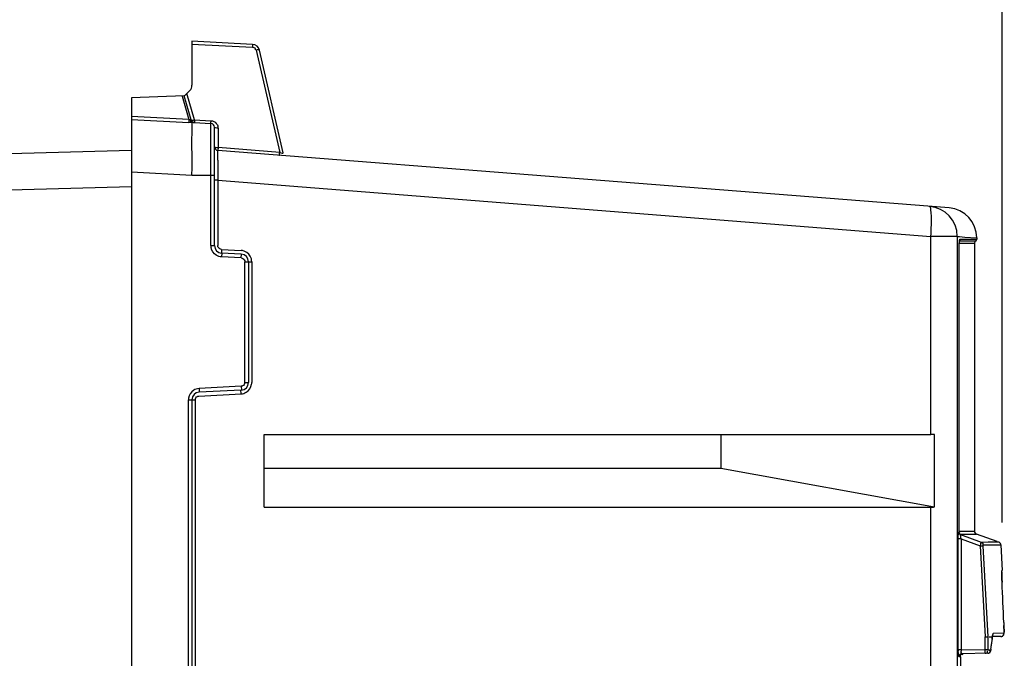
# Model space of a CAD drawing. Header units: inches. Extents: x 0 to 117, y 0 to 83.
# Tile 23 of 70: x 52.72 to 57.87, y 50.14 to 53.48. Entities that reach past the tile are written whole.
import ezdxf

# ---------------------------------------------------------------- set-up
doc = ezdxf.new("R2010")
doc.units = ezdxf.units.IN
doc.header["$LTSCALE"] = 6.431102
doc.header["$MEASUREMENT"] = 0
doc.layers.get('0').update_dxf_attribs({"linetype": 'CONTINUOUS'})
doc.styles.get("Standard").update_dxf_attribs({"font": 'txt', "width": 0.8})
doc.dimstyles.new('DIMSTYLE_2', dxfattribs={"dimtxt": 0.78125, "dimasz": 0.7, "dimexe": 0.18, "dimexo": 0.0625, "dimgap": 0.09, "dimtad": 1, "dimdec": 0, "dimzin": 4, "dimdsep": 46, "dimtxsty": 'STANDARD', "dimblk": '_FILLED', "dimblk1": '_FILLED', "dimblk2": '_FILLED', "dimcen": 0.09, "dimadec": 0, "dimazin": 0, "dimtfac": 1, "dimtdec": 0, "dimtofl": 0, "dimtmove": 0, "dimatfit": 3, "dimldrblk": '_FILLED', "dimfxl": 1, "dimtolj": 1, "dimtzin": 4, "dimarcsym": 0})

# ---------------------------------------------------------------- blocks, each defined once
blk = doc.blocks.new('_FILLED')
at = {"color": 0, "linetype": 'BYBLOCK'}
blk.add_solid([(0, 0), (-1, 0.1429), (-1, -0.1429)], dxfattribs=at)
blk = doc.blocks.new('*D18')
at = {"color": 7, "linetype": 'CONTINUOUS'}
for p, q in [((47.568, 52.7608), (47.568, 58.9249)), ((57.8568, 50.8477), (57.8568, 58.9249)), ((47.568, 58.5499), (52.7124, 58.5499)), ((57.8568, 58.5499), (52.7124, 58.5499))]:
    blk.add_line(p, q, dxfattribs=at)
at = {"color": 7, "linetype": 'CONTINUOUS', "xscale": 0.7, "yscale": 0.7, "zscale": 0.7, "rotation": 180}
blk.add_blockref('_FILLED', (47.568, 58.5499), dxfattribs=at)
at = {"color": 7, "linetype": 'CONTINUOUS', "xscale": 0.7, "yscale": 0.7, "zscale": 0.7}
blk.add_blockref('_FILLED', (57.8568, 58.5499), dxfattribs=at)
at = {"color": 7, "linetype": 'CONTINUOUS', "insert": (52.7124, 59.5264), "char_height": 0.78125, "width": 1.875, "attachment_point": 2, "line_spacing_factor": 0.9}
blk.add_mtext('261', dxfattribs=at)

msp = doc.modelspace()

# ---------------------------------------------------------------- linework, layer by layer
at = {"color": 7, "linetype": 'CONTINUOUS'}
for p, q in [((53.6192, 53.3662), (53.6192, 53.136)), ((53.9363, 53.3496), (53.6192, 53.3662)), ((53.6192, 53.3516), (53.9363, 53.335)), ((53.9544, 53.3198), (54.0781, 52.7842)), ((54.0966, 52.782), (53.9726, 53.3191)), ((53.5795, 53.0801), (53.6076, 53.1082)), ((53.5792, 53.0798), (53.3034, 53.0701)), ((53.3034, 53.0701), (53.3034, 27.2118)), ((53.5681, 53.0794), (53.6036, 52.956)), ((53.6153, 52.9545), (53.5792, 53.0798)), ((53.6332, 52.9548), (53.5932, 53.0937)), ((53.3701, 52.9686), (53.3034, 52.9722)), ((53.3035, 52.9575), (53.37, 52.954)), ((53.37, 52.954), (53.5363, 52.9451)), ((53.5369, 52.9597), (53.3701, 52.9686)), ((53.5363, 52.9451), (53.5695, 52.9433)), ((53.5702, 52.9578), (53.5369, 52.9597)), ((53.6036, 52.956), (53.5702, 52.9578)), ((53.6036, 52.956), (53.6028, 52.9415)), ((53.6332, 52.9548), (53.7186, 52.9504)), ((53.5695, 52.9433), (53.6028, 52.9415)), ((53.6301, 52.9404), (53.6195, 52.9408)), ((53.63, 52.9404), (53.7186, 52.9358)), ((53.7186, 52.2967), (53.7186, 52.9358)), ((53.7373, 52.2967), (53.7373, 52.9161)), ((53.7559, 52.911), (53.7559, 52.8095)), ((53.3034, 52.7945), (47.5967, 52.6451)), ((57.5791, 52.4941), (53.7554, 52.795)), ((54.0781, 52.7842), (53.7559, 52.8095)), ((53.3034, 52.6823), (53.6192, 52.6658)), ((53.6192, 52.6658), (53.7373, 52.6658)), ((53.7546, 52.6386), (53.7373, 52.6386)), ((53.7546, 52.6386), (53.7546, 52.2967)), ((53.7546, 52.6386), (57.484, 52.3451)), ((50.9709, 52.5443), (53.3034, 52.6054)), ((57.484, 51.3091), (57.484, 52.3451)), ((57.6223, 52.3451), (57.484, 52.3451)), ((57.6223, 52.3451), (57.6223, 27.5811)), ((57.6223, 52.345), (57.6341, 52.3441)), ((57.6341, 52.3441), (57.6625, 52.3419)), ((57.6358, 52.3297), (57.6365, 52.3304)), ((57.6365, 52.3304), (57.7243, 52.3304)), ((57.6625, 52.3419), (57.723, 52.3372)), ((57.723, 52.3372), (57.7243, 52.3371)), ((57.7243, 52.3379), (57.7243, 52.3304)), ((53.7186, 52.2967), (53.7373, 52.2967)), ((53.7732, 52.277), (53.8758, 52.2717)), ((57.6326, 50.7976), (57.6326, 52.2997)), ((57.6327, 52.2997), (57.6326, 52.2997)), ((57.7125, 52.3077), (57.6327, 52.3077)), ((57.7192, 52.3207), (57.6345, 52.3207)), ((57.7125, 52.3077), (57.7125, 50.802)), ((53.8771, 52.252), (53.7746, 52.2574)), ((53.8771, 52.2323), (53.7746, 52.2377)), ((53.8958, 51.5803), (53.8958, 52.2127)), ((53.8958, 52.2127), (53.9317, 52.2127)), ((53.9144, 52.2127), (53.9144, 51.5803)), ((53.9317, 52.2127), (53.9317, 51.5803)), ((53.8771, 51.5607), (53.6565, 51.5491)), ((53.8958, 51.5803), (53.9144, 51.5803)), ((53.6551, 51.5098), (53.8758, 51.5213)), ((53.8771, 51.541), (53.6565, 51.5294)), ((53.6005, 28.8456), (53.6005, 51.4901)), ((53.6005, 51.4901), (53.6365, 51.4901)), ((53.6192, 51.4901), (53.6192, 28.8456)), ((53.6365, 51.4901), (53.6365, 28.8456)), ((53.9964, 50.9274), (53.9964, 51.3091)), ((53.9964, 51.3091), (57.484, 51.3091)), ((56.3857, 51.307), (53.9964, 51.307)), ((57.5035, 51.3091), (56.3857, 51.307)), ((56.3857, 51.307), (56.3857, 51.1319)), ((57.5035, 50.9295), (57.5035, 51.3091)), ((53.9964, 51.1319), (56.3857, 51.1319)), ((56.3857, 51.1319), (57.5035, 50.9295)), ((53.9964, 50.9274), (57.484, 50.9274)), ((57.484, 49.9296), (57.484, 50.9274)), ((57.6316, 50.7976), (57.6326, 50.7976)), ((57.6327, 50.802), (57.7125, 50.802)), ((57.6371, 50.7872), (57.669, 50.7872)), ((57.7483, 50.7441), (57.6418, 50.7829)), ((57.669, 50.7872), (57.7217, 50.7873)), ((57.7217, 50.7873), (57.7229, 50.7873)), ((57.8309, 50.7479), (57.7228, 50.7873)), ((57.6271, 50.1811), (57.6271, 50.7618)), ((57.6425, 50.7618), (57.6271, 50.7618)), ((57.6425, 50.7618), (57.6425, 50.1811)), ((57.6425, 50.7618), (57.7429, 50.7253)), ((57.7844, 50.7443), (57.7483, 50.7441)), ((57.7586, 50.7306), (57.8502, 50.7306)), ((57.8297, 50.7446), (57.7844, 50.7443)), ((57.8399, 50.7447), (57.8297, 50.7446)), ((57.8502, 50.7306), (57.8572, 50.5973)), ((57.7429, 50.7253), (57.7582, 50.7261)), ((57.7429, 50.7253), (57.7681, 50.2496)), ((57.7834, 50.25), (57.7582, 50.7261)), ((57.8552, 50.5835), (57.8552, 50.5865)), ((57.8553, 50.5801), (57.8552, 50.5835)), ((57.8554, 50.5741), (57.8553, 50.5801)), ((57.8554, 50.5973), (57.8571, 50.5973)), ((57.8556, 50.5671), (57.8554, 50.5741)), ((57.8558, 50.5619), (57.8556, 50.5671)), ((57.8562, 50.5503), (57.8558, 50.5619)), ((57.8568, 50.5351), (57.8562, 50.5503)), ((57.8568, 50.5351), (57.8568, 50.5352)), ((57.8656, 50.3239), (57.8662, 50.3097)), ((57.8663, 50.2682), (57.8108, 50.2673)), ((57.8662, 50.3095), (57.8662, 50.3097)), ((57.8665, 50.3033), (57.8662, 50.3095)), ((57.8667, 50.2954), (57.8665, 50.3033)), ((57.7681, 50.2496), (57.7808, 50.25)), ((57.7681, 50.1833), (57.7681, 50.2496)), ((57.7834, 50.1833), (57.7834, 50.25)), ((57.7887, 50.25), (57.8058, 50.25)), ((57.8021, 50.2199), (57.8014, 50.2134)), ((57.8044, 50.2394), (57.8021, 50.2199)), ((57.8508, 50.2517), (57.8042, 50.2509)), ((57.8053, 50.2467), (57.8044, 50.2393)), ((57.8044, 50.2376), (57.8044, 50.2394)), ((57.8057, 50.2472), (57.8058, 50.2478)), ((57.8058, 50.2478), (57.8058, 50.25)), ((57.6425, 50.1811), (57.6271, 50.1811)), ((57.6425, 50.1811), (57.7681, 50.1833)), ((57.7818, 50.1639), (57.6472, 50.1615)), ((57.7681, 50.1833), (57.7834, 50.1833)), ((57.7973, 50.1796), (57.7839, 50.1794)), ((57.7945, 50.177), (57.7933, 50.1782)), ((57.7982, 50.1866), (57.7973, 50.1796)), ((57.6388, 50.1458), (57.6326, 50.1458)), ((57.6388, 50.1459), (57.6388, 45.0828))]:
    msp.add_line(p, q, dxfattribs=at)
for points in [[(53.6106, 52.9534), (53.6098, 52.9536), (53.6091, 52.9538), (53.6084, 52.954), (53.6076, 52.9543), (53.6068, 52.9546), (53.606, 52.9549), (53.6052, 52.9552), (53.6044, 52.9556), (53.6036, 52.956)], [(53.6145, 52.9532), (53.6142, 52.9531), (53.6139, 52.9531), (53.6135, 52.9531), (53.6131, 52.9531), (53.6126, 52.9531), (53.6122, 52.9531), (53.6116, 52.9532), (53.6111, 52.9533), (53.6106, 52.9534)], [(53.6153, 52.9545), (53.6153, 52.9543), (53.6153, 52.9541), (53.6153, 52.9539), (53.6153, 52.9537), (53.6152, 52.9536), (53.6151, 52.9535), (53.6149, 52.9534), (53.6147, 52.9533), (53.6145, 52.9532)], [(57.6327, 52.2997), (57.6327, 52.3026), (57.6328, 52.3056), (57.6329, 52.3085), (57.633, 52.3113), (57.6332, 52.3138), (57.6333, 52.3162), (57.6335, 52.3183), (57.6338, 52.3201), (57.634, 52.3217), (57.6342, 52.323), (57.6344, 52.3239), (57.6345, 52.3244)], [(57.6341, 50.7912), (57.6334, 50.7929), (57.6329, 50.7949), (57.6327, 50.7969), (57.6327, 50.7977)], [(57.64, 50.7846), (57.6397, 50.7847), (57.6389, 50.7852), (57.638, 50.786), (57.637, 50.7869), (57.6359, 50.7881), (57.635, 50.7896), (57.6341, 50.7912)], [(57.6418, 50.7829), (57.6419, 50.7829), (57.6419, 50.7829), (57.6421, 50.7829), (57.6422, 50.7829), (57.6424, 50.7828)], [(57.7582, 50.7261), (57.7582, 50.7268), (57.7582, 50.7275), (57.7582, 50.7281), (57.7582, 50.7286), (57.7582, 50.7291), (57.7583, 50.7296), (57.7583, 50.7299), (57.7585, 50.7303), (57.7586, 50.7306)], [(57.8502, 50.7306), (57.85, 50.7322), (57.8495, 50.7344), (57.8487, 50.7364), (57.8477, 50.7382), (57.8465, 50.7399), (57.8452, 50.7413), (57.8438, 50.7425), (57.8423, 50.7435), (57.8407, 50.7442), (57.8398, 50.7446)], [(57.8552, 50.5865), (57.8552, 50.589), (57.8552, 50.5901), (57.8552, 50.591), (57.8552, 50.5919), (57.8552, 50.5927), (57.8552, 50.5933), (57.8552, 50.5938), (57.8552, 50.5941)], [(57.8508, 50.2517), (57.8537, 50.252), (57.8569, 50.253), (57.8597, 50.2546), (57.862, 50.2566), (57.8638, 50.2588), (57.865, 50.261), (57.8658, 50.2629), (57.8662, 50.2646), (57.8665, 50.2661), (57.8667, 50.2675), (57.8668, 50.2688), (57.8669, 50.2702), (57.8669, 50.2717), (57.867, 50.2734), (57.867, 50.2753), (57.867, 50.2775), (57.867, 50.2798)], [(57.867, 50.2798), (57.867, 50.2824), (57.867, 50.2853), (57.8669, 50.2884), (57.8667, 50.2954)], [(57.8044, 50.2376), (57.8045, 50.2383), (57.8049, 50.2418), (57.8054, 50.2451), (57.8057, 50.2472)], [(57.8058, 50.2478), (57.8059, 50.2489), (57.8063, 50.2516), (57.8066, 50.2539), (57.8069, 50.2557), (57.8073, 50.257), (57.8073, 50.2574)], [(57.7818, 50.1639), (57.7835, 50.164), (57.7855, 50.1644), (57.7874, 50.165), (57.7892, 50.1659), (57.7909, 50.167), (57.7924, 50.1682), (57.7936, 50.1696), (57.7947, 50.171), (57.7956, 50.1725), (57.7963, 50.174), (57.7968, 50.1754), (57.7971, 50.1769), (57.7972, 50.1775)], [(57.7839, 50.1794), (57.7838, 50.1794), (57.7838, 50.1796), (57.7837, 50.1799), (57.7836, 50.1803), (57.7835, 50.1807), (57.7835, 50.1813), (57.7835, 50.1819), (57.7834, 50.1826), (57.7834, 50.1833)], [(57.6384, 50.1585), (57.6402, 50.1597), (57.6421, 50.1606), (57.6442, 50.1612), (57.6464, 50.1615), (57.6472, 50.1615)]]:
    msp.add_lwpolyline(points, dxfattribs=at)
for centre, radius, start, end in [((53.9342, 53.3103), 0.0394, 13, 87), ((53.5798, 53.136), 0.0394, 315, 360), ((53.6342, 52.9599), 0.0197, 196.0648, 267), ((54.08, 52.9353), 0.3617, 177.6109, 178.4132), ((53.7176, 52.9161), 0.0197, 0.0179, 87), ((53.7169, 52.911), 0.039, 0.0604, 10.834), ((53.757, 52.8146), 0.0197, 180, 265.5), ((58.0596, 52.7266), 4.3055, 179.7687, 179.9756), ((63.0143, 52.726), 9.2602, 179.98503, 180.19407), ((61.1971, 52.714), 7.443, 180.14921, 180.43473), ((57.7722, 52.6893), 4.018, 180.4533, 180.7237), ((57.4648, 52.3451), 0.1575, 0, 85.5), ((57.5668, 52.3371), 0.1575, 359.9918, 85.5002), ((57.7125, 52.3304), 0.0118, 304.8502, 360), ((53.7771, 52.2967), 0.0585, 180.0225, 187.5448), ((53.7766, 52.2967), 0.0394, 180, 267), ((57.7282, 52.3077), 0.0157, 124.8497, 180), ((53.8727, 52.213), 0.0587, 79.3658, 86.9662), ((53.8751, 52.2127), 0.0394, 0, 87), ((53.8751, 51.5803), 0.0394, 273, 360), ((53.8731, 51.5804), 0.0587, 351.5931, 359.9587), ((53.6585, 51.4901), 0.0394, 93, 180), ((53.6591, 51.4901), 0.0586, 172.379, 179.9644), ((57.4875, 47.6547), 3.6544, 89.7526, 90.0545), ((57.7282, 50.802), 0.0157, 180, 249.984), ((59.9305, 50.6305), 2.0759, 181.7542, 182.0186), ((60.6764, 50.657), 2.8223, 182.0225, 182.4728), ((-26.9578, 46.878), 84.8935, 2.326326, 2.469104), ((58.0104, 50.2193), 0.2069, 171.4391, 172.3773), ((57.9644, 50.2338), 0.1595, 172.8069, 174.1506), ((57.8847, 50.1811), 0.2576, 180.0048, 181.4855), ((57.7164, 50.1801), 0.0739, 179.1955, 184.4286), ((47.1187, 51.4753), 10.7569, 353.11942, 353.2629)]:
    msp.add_arc(centre, radius, start, end, dxfattribs=at)
msp.add_ellipse((57.4648, 51.2001), major_axis=(-0.0284, 0.2723), ratio=0.568868, start_param=-3.200908, end_param=-3.074864, dxfattribs=at)
for points, knots in [([(53.9363, 53.3496), (53.9376, 53.3495), (53.9351, 53.3417), (53.9364, 53.3385), (53.9363, 53.335)], [0, 0, 0, 0, 0.278323, 1, 1, 1, 1]), ([(53.9363, 53.335), (53.9401, 53.3348), (53.9484, 53.3343), (53.9514, 53.3249), (53.9499, 53.3219)], [0, 0, 0, 0, 0.534796, 1, 1, 1, 1]), ([(53.9726, 53.3191), (53.9721, 53.321), (53.9635, 53.3212), (53.9585, 53.3206), (53.9544, 53.3198)], [0, 0, 0, 0, 0.320133, 1, 1, 1, 1]), ([(53.6105, 52.9534), (53.6111, 52.9504), (53.6116, 52.9466), (53.6155, 52.9418), (53.6177, 52.9434), (53.6184, 52.9442)], [0, 0, 0, 0, 0.594556, 0.789827, 1, 1, 1, 1]), ([(53.6145, 52.9532), (53.6156, 52.95), (53.6173, 52.9431), (53.6257, 52.9422), (53.628, 52.9439)], [0, 0, 0, 0, 0.540335, 1, 1, 1, 1]), ([(53.6153, 52.9545), (53.6158, 52.9526), (53.6243, 52.953), (53.6292, 52.9537), (53.6332, 52.9548)], [0, 0, 0, 0, 0.317511, 1, 1, 1, 1]), ([(53.6332, 52.9548), (53.633, 52.9514), (53.6343, 52.9481), (53.6318, 52.9403), (53.6332, 52.9403)], [0, 0, 0, 0, 0.71423, 1, 1, 1, 1]), ([(53.7186, 52.9358), (53.7178, 52.9358), (53.7192, 52.9409), (53.7184, 52.943), (53.7184, 52.9453)], [0, 0, 0, 0, 0.262346, 1, 1, 1, 1]), ([(53.6192, 52.6658), (53.6198, 52.6993), (53.6207, 52.7618), (53.6177, 52.8533), (53.6216, 52.9113), (53.6196, 52.9402)], [0, 0, 0, 0, 0.366906, 0.682972, 1, 1, 1, 1]), ([(53.7559, 52.911), (53.7515, 52.9112), (53.7461, 52.9115), (53.7373, 52.914), (53.7373, 52.9161)], [0, 0, 0, 0, 0.673939, 1, 1, 1, 1]), ([(53.7373, 52.8146), (53.7373, 52.8125), (53.7461, 52.8101), (53.7515, 52.8096), (53.7559, 52.8095)], [0, 0, 0, 0, 0.324295, 1, 1, 1, 1]), ([(53.7559, 52.8095), (53.7557, 52.8061), (53.7569, 52.8028), (53.754, 52.7951), (53.7554, 52.795)], [0, 0, 0, 0, 0.71405, 1, 1, 1, 1]), ([(53.7542, 52.744), (53.7542, 52.7512), (53.7546, 52.7633), (53.7539, 52.7807), (53.7558, 52.7878), (53.7543, 52.7951), (53.7554, 52.795)], [0, 0, 0, 0, 0.424098, 0.740335, 0.934275, 1, 1, 1, 1]), ([(54.0775, 52.7696), (54.0789, 52.7695), (54.0752, 52.7777), (54.0778, 52.7807), (54.0781, 52.7842)], [0, 0, 0, 0, 0.278643, 1, 1, 1, 1]), ([(54.0781, 52.7842), (54.0824, 52.7827), (54.0859, 52.7813), (54.097, 52.7803), (54.0966, 52.782)], [0, 0, 0, 0, 0.727539, 1, 1, 1, 1]), ([(57.484, 52.3451), (57.4855, 52.365), (57.4875, 52.4011), (57.4879, 52.452), (57.485, 52.4796), (57.4818, 52.5017), (57.4771, 52.5021)], [0, 0, 0, 0, 0.376738, 0.696355, 0.912446, 1, 1, 1, 1]), ([(57.6326, 52.2997), (57.6326, 52.3062), (57.6334, 52.316), (57.6339, 52.3267), (57.6358, 52.3297)], [0, 0, 0, 0, 0.646942, 1, 1, 1, 1]), ([(57.6365, 52.3304), (57.6365, 52.3292), (57.6361, 52.3268), (57.635, 52.3246), (57.6343, 52.3236)], [0, 0, 0, 0, 0.493344, 1, 1, 1, 1]), ([(53.7732, 52.277), (53.773, 52.2724), (53.7739, 52.2678), (53.7726, 52.2575), (53.7746, 52.2574)], [0, 0, 0, 0, 0.698871, 1, 1, 1, 1]), ([(53.7746, 52.2574), (53.7765, 52.2573), (53.7732, 52.2467), (53.7748, 52.2423), (53.7746, 52.2377)], [0, 0, 0, 0, 0.293944, 1, 1, 1, 1]), ([(53.8771, 52.2323), (53.8774, 52.237), (53.8758, 52.2414), (53.8791, 52.2519), (53.8771, 52.252)], [0, 0, 0, 0, 0.705499, 1, 1, 1, 1]), ([(53.8771, 51.5607), (53.8774, 51.556), (53.8758, 51.5517), (53.8791, 51.5411), (53.8771, 51.541)], [0, 0, 0, 0, 0.705767, 1, 1, 1, 1]), ([(53.8841, 51.5624), (53.883, 51.5619), (53.8807, 51.5611), (53.8783, 51.5607), (53.8771, 51.5607)], [0, 0, 0, 0, 0.502046, 1, 1, 1, 1]), ([(53.6478, 51.508), (53.6489, 51.5085), (53.6513, 51.5093), (53.6539, 51.5097), (53.6551, 51.5098)], [0, 0, 0, 0, 0.502177, 1, 1, 1, 1]), ([(53.6565, 51.5491), (53.6567, 51.5445), (53.6551, 51.5401), (53.6584, 51.5295), (53.6565, 51.5294)], [0, 0, 0, 0, 0.705499, 1, 1, 1, 1]), ([(53.8758, 51.5213), (53.8755, 51.526), (53.8765, 51.5306), (53.8751, 51.5409), (53.8771, 51.541)], [0, 0, 0, 0, 0.698871, 1, 1, 1, 1]), ([(57.6271, 50.7618), (57.6271, 50.7694), (57.6282, 50.7808), (57.6284, 50.7935), (57.6308, 50.797)], [0, 0, 0, 0, 0.63803, 1, 1, 1, 1]), ([(57.6308, 50.797), (57.6309, 50.7972), (57.6311, 50.7975), (57.6314, 50.7976), (57.6316, 50.7976)], [0, 0, 0, 0, 0.584396, 1, 1, 1, 1]), ([(57.6418, 50.7829), (57.6391, 50.7839), (57.6332, 50.786), (57.6328, 50.7933), (57.6344, 50.7954)], [0, 0, 0, 0, 0.52242, 1, 1, 1, 1]), ([(57.6428, 50.7829), (57.6401, 50.7839), (57.6342, 50.786), (57.6338, 50.7933), (57.6354, 50.7954)], [0, 0, 0, 0, 0.522439, 1, 1, 1, 1]), ([(57.6425, 50.7618), (57.6412, 50.7666), (57.6406, 50.771), (57.6396, 50.7832), (57.6418, 50.7829)], [0, 0, 0, 0, 0.691014, 1, 1, 1, 1]), ([(57.7429, 50.7253), (57.7435, 50.7276), (57.7456, 50.7337), (57.7459, 50.7407), (57.7483, 50.7441)], [0, 0, 0, 0, 0.372196, 1, 1, 1, 1]), ([(57.7483, 50.7441), (57.7509, 50.7431), (57.7565, 50.7412), (57.7571, 50.7342), (57.7557, 50.7321)], [0, 0, 0, 0, 0.519855, 1, 1, 1, 1]), ([(57.8554, 50.5973), (57.8539, 50.5952), (57.8568, 50.5838), (57.8554, 50.5744), (57.8556, 50.567)], [0, 0, 0, 0, 0.26205, 1, 1, 1, 1]), ([(57.8108, 50.2673), (57.8094, 50.2673), (57.8072, 50.2611), (57.8067, 50.2572), (57.8062, 50.2538)], [0, 0, 0, 0, 0.291031, 1, 1, 1, 1]), ([(57.8662, 50.3097), (57.8664, 50.3047), (57.8665, 50.2911), (57.8684, 50.2773), (57.8666, 50.2689)], [0, 0, 0, 0, 0.367825, 1, 1, 1, 1]), ([(57.8079, 50.2557), (57.8086, 50.2567), (57.8095, 50.2598), (57.8077, 50.2624), (57.8066, 50.2636)], [0, 0, 0, 0, 0.425096, 1, 1, 1, 1]), ([(57.8508, 50.2517), (57.8518, 50.2517), (57.8537, 50.2519), (57.8556, 50.2523), (57.8566, 50.2526)], [0, 0, 0, 0, 0.476741, 1, 1, 1, 1]), ([(57.8566, 50.2526), (57.8573, 50.2528), (57.8588, 50.2534), (57.8602, 50.2541), (57.8609, 50.2545)], [0, 0, 0, 0, 0.50929, 1, 1, 1, 1]), ([(57.8609, 50.2545), (57.8624, 50.2554), (57.8657, 50.2587), (57.8635, 50.263), (57.8621, 50.2645)], [0, 0, 0, 0, 0.460625, 1, 1, 1, 1]), ([(57.6318, 50.1458), (57.6289, 50.1458), (57.629, 50.1608), (57.6274, 50.1676), (57.6272, 50.1745)], [0, 0, 0, 0, 0.292465, 1, 1, 1, 1]), ([(57.6472, 50.1615), (57.6466, 50.1615), (57.6426, 50.165), (57.643, 50.1703), (57.6427, 50.1744)], [0, 0, 0, 0, 0.11945, 1, 1, 1, 1]), ([(57.7686, 50.1636), (57.7681, 50.1636), (57.769, 50.1667), (57.7675, 50.1717), (57.7681, 50.1787), (57.7681, 50.1833)], [0, 0, 0, 0, 0.076196, 0.292598, 1, 1, 1, 1]), ([(57.7686, 50.1636), (57.7722, 50.1637), (57.7804, 50.1641), (57.7817, 50.1736), (57.7798, 50.1761)], [0, 0, 0, 0, 0.540108, 1, 1, 1, 1]), ([(57.7818, 50.1639), (57.7826, 50.1639), (57.7842, 50.164), (57.7859, 50.1643), (57.7867, 50.1646)], [0, 0, 0, 0, 0.478038, 1, 1, 1, 1]), ([(57.7867, 50.1646), (57.7894, 50.1652), (57.7957, 50.1671), (57.7946, 50.1743), (57.793, 50.1763)], [0, 0, 0, 0, 0.515335, 1, 1, 1, 1]), ([(57.6379, 50.1591), (57.6363, 50.1582), (57.6327, 50.1552), (57.6345, 50.1506), (57.6358, 50.149)], [0, 0, 0, 0, 0.468076, 1, 1, 1, 1]), ([(57.6388, 50.1459), (57.6388, 50.1495), (57.6397, 50.1551), (57.6458, 50.1603), (57.6496, 50.1584), (57.6511, 50.1572)], [0, 0, 0, 0, 0.51231, 0.729921, 1, 1, 1, 1])]:
    msp.add_open_spline(points, degree=3, knots=knots, dxfattribs=at)
for points in [[(53.7186, 52.9504), (53.7289, 52.9498), (53.7396, 52.9445), (53.7464, 52.9367)], [(53.6196, 52.9407), (53.6143, 52.9409), (53.609, 52.9411), (53.6037, 52.9415)], [(53.7464, 52.9367), (53.7508, 52.9316), (53.754, 52.925), (53.7552, 52.9183)], [(53.7464, 52.2466), (53.7322, 52.2555), (53.7213, 52.2723), (53.7191, 52.289)], [(53.7575, 52.2864), (53.7556, 52.2894), (53.7546, 52.2931), (53.7546, 52.2967)], [(53.7732, 52.277), (53.7671, 52.2774), (53.7607, 52.2813), (53.7575, 52.2864)], [(53.7746, 52.2377), (53.7648, 52.2382), (53.7548, 52.2414), (53.7464, 52.2466)], [(53.8771, 52.2323), (53.8833, 52.232), (53.8899, 52.2281), (53.893, 52.2227)], [(53.9244, 52.2412), (53.9162, 52.2559), (53.9, 52.2676), (53.8835, 52.2707)], [(53.9317, 52.2127), (53.9317, 52.2225), (53.9291, 52.2326), (53.9244, 52.2412)], [(53.893, 52.2227), (53.8948, 52.2197), (53.8958, 52.2162), (53.8958, 52.2127)], [(53.8958, 51.5803), (53.8958, 51.5732), (53.8906, 51.5653), (53.8841, 51.5624)], [(53.9028, 51.5296), (53.9174, 51.5382), (53.9286, 51.555), (53.9311, 51.5718)], [(53.6282, 51.5402), (53.614, 51.5313), (53.6032, 51.5145), (53.601, 51.4979)], [(53.6565, 51.5491), (53.6466, 51.5486), (53.6366, 51.5454), (53.6282, 51.5402)], [(53.6365, 51.4901), (53.6365, 51.4972), (53.6414, 51.505), (53.6478, 51.508)], [(53.8758, 51.5213), (53.8852, 51.5218), (53.8947, 51.5247), (53.9028, 51.5296)], [(57.6472, 50.1615), (57.644, 50.1615), (57.6407, 50.1607), (57.6379, 50.1591)]]:
    msp.add_open_spline(points, degree=3, dxfattribs=at)

# ---------------------------------------------------------------- dimensions: what is measured, and where the dimension line sits
dim = msp.add_linear_dim(base=(47.568, 58.5499), p1=(57.8568, 50.8477), p2=(47.568, 52.7608), angle=180, dimstyle='DIMSTYLE_2', dxfattribs=at)
dim.commit()
dim.dimension.update_dxf_attribs({"geometry": '*D18', "text_midpoint": (51.7749, 59.1358), "dimtype": 160})

doc.saveas('drawing.dxf')
